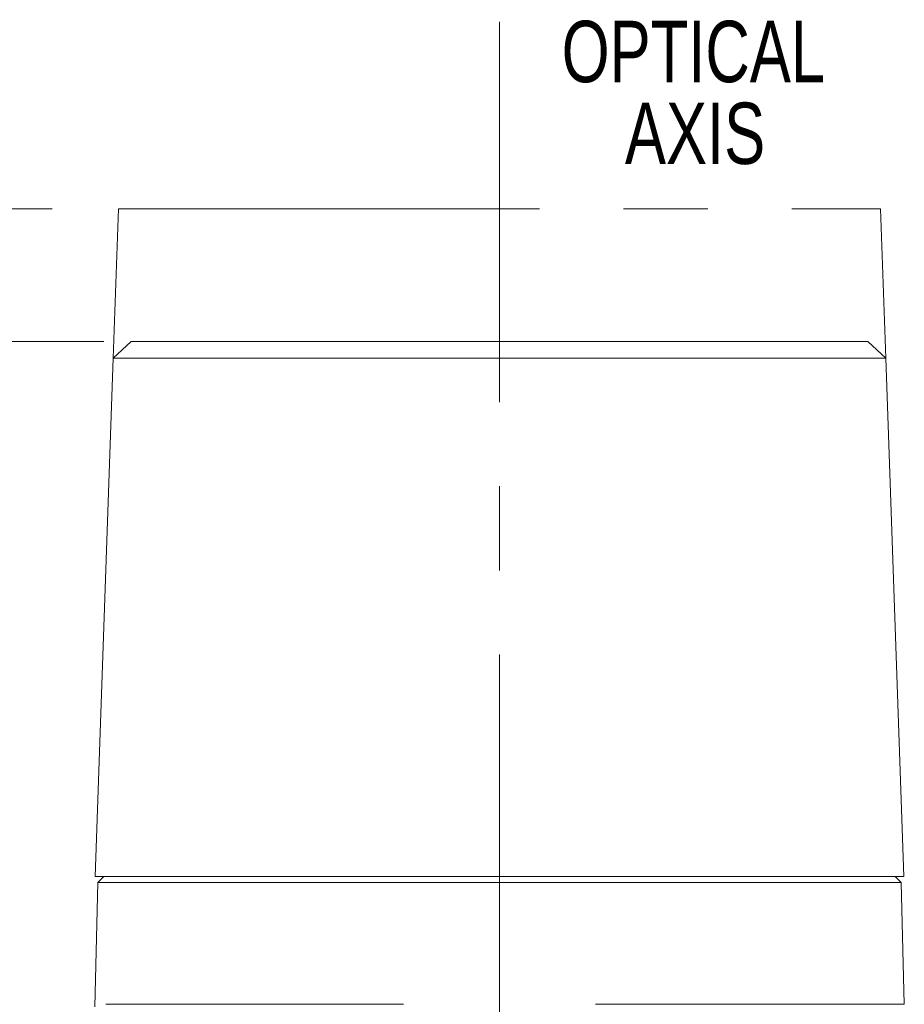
# Model space of a CAD drawing. Header units: millimetres. Extents: x 10 to 272, y 8 to 208.
# Tile 5 of 25: x 56 to 83, y 118 to 147. Entities that reach past the tile are written whole.
import ezdxf

# ---------------------------------------------------------------- set-up
doc = ezdxf.new("R2010")
doc.units = ezdxf.units.MM
doc.linetypes.add('CENTERX2', pattern=[20.32, 12.7, -2.54, 2.54, -2.54])
doc.styles.add('SLDTEXTSTYLE0', font='TXT', dxfattribs={"width": 0.75})
doc.styles.add('SLDTEXTSTYLE1', font='TXT', dxfattribs={"width": 0.605})
doc.dimstyles.new('SLDDIMSTYLE0', dxfattribs={"dimtxt": 2.054655, "dimasz": 3, "dimexe": 0, "dimexo": 0.0625, "dimgap": 0.513664, "dimtad": 0, "dimtih": 1, "dimtoh": 1, "dimlfac": 2, "dimrnd": 1e-09, "dimzin": 4, "dimdsep": 46, "dimtxsty": 'SLDTEXTSTYLE1', "dimsah": 1, "dimcen": 0.09, "dimadec": 0, "dimazin": 1, "dimtfac": 1, "dimtofl": 0, "dimtmove": 0, "dimatfit": 3, "dimfxl": 1, "dimfrac": 2, "dimtolj": 1, "dimtzin": 12, "dimarcsym": 0})

# ---------------------------------------------------------------- blocks, each defined once
blk = doc.blocks.new('SW_NOTE_2')
at = {"color": 0, "linetype": 'Continuous', "lineweight": 0, "char_height": 1.8521, "attachment_point": 2, "style": 'SLDTEXTSTYLE0'}
for s, insert in [('OPTICAL', (5.006, 2.387)), ('AXIS', (5.056, -0.082))]:
    blk.add_mtext(s, dxfattribs=dict(at, insert=insert))
blk = doc.blocks.new('*D12')
at = {"color": 7, "linetype": 'Continuous', "lineweight": 0}
for p, q in [((56.988, 141.637), (21.973, 141.637)), ((23.473, 141.637), (23.473, 129.932)), ((23.826, 129.462), (23.355, 129.462)), ((23.355, 129.462), (23.355, 126.306)), ((30.489, 129.462), (30.96, 129.462)), ((30.96, 129.462), (30.96, 126.306)), ((23.355, 126.306), (23.826, 126.306)), ((30.96, 126.306), (30.489, 126.306)), ((23.473, 100.137), (23.473, 125.836)), ((56.27, 100.137), (21.973, 100.137))]:
    blk.add_line(p, q, dxfattribs=at)
for points in [[(23.473, 141.637), (22.965, 138.637), (23.981, 138.637)], [(23.473, 100.137), (23.981, 103.137), (22.965, 103.137)]]:
    blk.add_solid(points, dxfattribs=at)
at = {"color": 7, "linetype": 'Continuous', "lineweight": 0, "char_height": 2.1167, "attachment_point": 1, "style": 'SLDTEXTSTYLE1'}
for s, insert in [('83.0', (15.633, 129.035)), ('3.27', (24.414, 129.035))]:
    blk.add_mtext(s, dxfattribs=dict(at, insert=insert))
blk = doc.blocks.new('*D17')
at = {"color": 7, "linetype": 'Continuous', "lineweight": 0}
for p, q in [((58.547, 137.637), (33.009, 137.637)), ((34.509, 137.637), (34.509, 120.935)), ((34.862, 120.464), (34.392, 120.464)), ((34.392, 120.464), (34.392, 117.309)), ((41.526, 120.464), (41.996, 120.464)), ((41.996, 120.464), (41.996, 117.309)), ((34.392, 117.309), (34.862, 117.309)), ((41.996, 117.309), (41.526, 117.309)), ((34.509, 100.137), (34.509, 116.839)), ((59.144, 100.137), (33.009, 100.137))]:
    blk.add_line(p, q, dxfattribs=at)
for points in [[(34.509, 137.637), (34.001, 134.637), (35.017, 134.637)], [(34.509, 100.137), (35.017, 103.137), (34.001, 103.137)]]:
    blk.add_solid(points, dxfattribs=at)
at = {"color": 7, "linetype": 'Continuous', "lineweight": 0, "char_height": 2.1167, "attachment_point": 1, "style": 'SLDTEXTSTYLE1'}
for s, insert in [('75.0', (26.67, 120.037)), ('2.95', (35.45, 120.037))]:
    blk.add_mtext(s, dxfattribs=dict(at, insert=insert))

msp = doc.modelspace()

# ---------------------------------------------------------------- linework, layer by layer
at = {"color": 7, "linetype": 'CENTERX2', "lineweight": 0}
for p, q in [((70.4843, 115.4866), (70.4843, 147.2844)), ((58.8309, 137.1369), (58.988, 141.6366)), ((58.988, 141.6366), (81.9807, 141.6366)), ((81.9807, 141.6366), (82.1378, 137.1369))]:
    msp.add_line(p, q, dxfattribs=at)
at = {"color": 7, "linetype": 'Continuous', "lineweight": 15}
for p, q in [((59.3667, 137.6366), (58.8309, 137.1369)), ((59.3667, 137.6366), (59.6016, 137.6366)), ((59.6016, 137.6366), (81.602, 137.6366)), ((82.1378, 137.1369), (81.602, 137.6366)), ((58.8309, 137.1369), (58.2843, 121.4866)), ((82.1378, 137.1369), (58.8309, 137.1369)), ((82.6843, 121.4866), (82.1378, 137.1369)), ((58.3671, 121.3069), (58.269, 117.5601)), ((82.6843, 121.4866), (58.2843, 121.4866)), ((58.5468, 121.4866), (58.3671, 121.3069)), ((70.4843, 121.3069), (58.3671, 121.3069)), ((82.6016, 121.3069), (70.4843, 121.3069)), ((82.6016, 121.3069), (82.4218, 121.4866)), ((82.6977, 117.6346), (82.6016, 121.3069)), ((58.6025, 117.6346), (67.5854, 117.6346)), ((73.3833, 117.6346), (82.6977, 117.6346))]:
    msp.add_line(p, q, dxfattribs=at)

# ---------------------------------------------------------------- block references
at = {"color": 7, "linetype": 'Continuous', "lineweight": 0}
msp.add_blockref('SW_NOTE_2', (71.3283, 144.9276), dxfattribs=at)

# ---------------------------------------------------------------- dimensions: what is measured, and where the dimension line sits
for base, p1, p2, picture, middle in [((23.4729, 141.6366), (58.2699, 100.1366), (58.988, 141.6366), '*D12', (23.4729, 127.884)), ((34.5094, 137.6366), (61.1444, 100.1366), (60.5468, 137.6366), '*D17', (34.5094, 118.8866))]:
    dim = msp.add_linear_dim(base=base, p1=p1, p2=p2, angle=90, dimstyle='SLDDIMSTYLE0', dxfattribs=at)
    dim.commit()
    dim.dimension.update_dxf_attribs({"geometry": picture, "text_midpoint": middle, "dimtype": 160})

doc.saveas('drawing.dxf')
